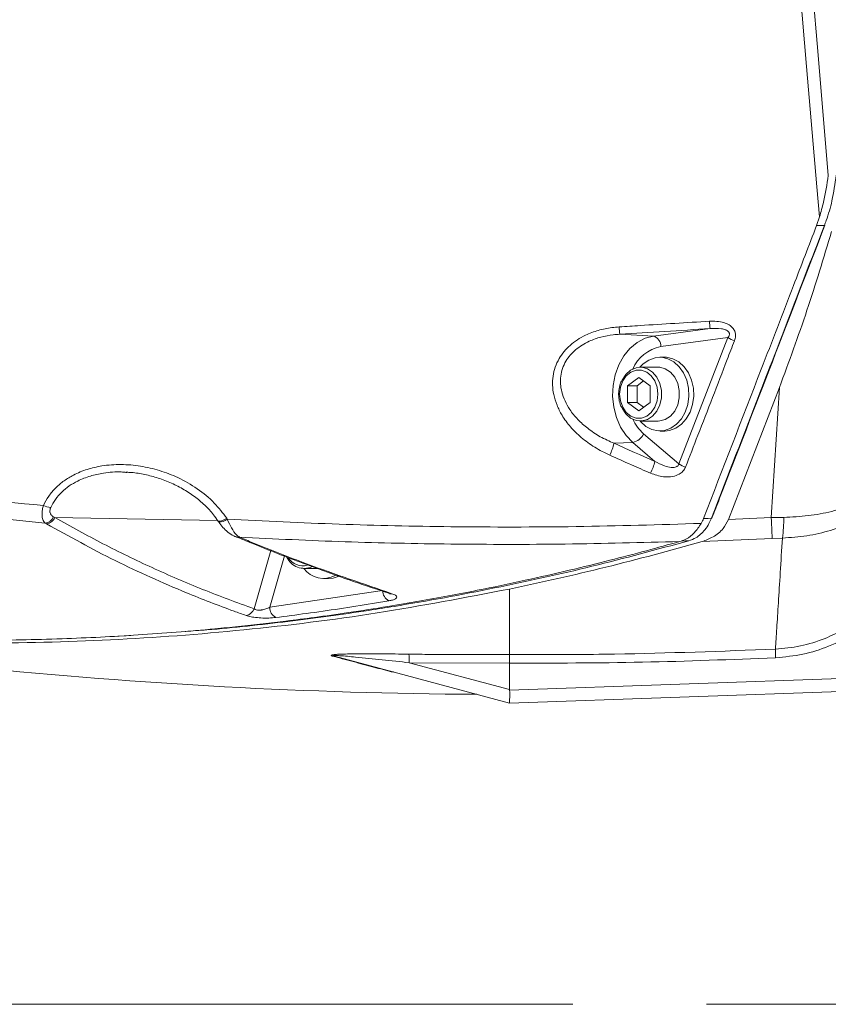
# Model space of a CAD drawing. Header units: millimetres. Extents: x 0 to 8410, y 0 to 5940.
# Tile 122 of 256: x 3342 to 3495, y 2784 to 2971. Entities that reach past the tile are written whole.
import ezdxf

# ---------------------------------------------------------------- set-up
doc = ezdxf.new("R2010")
doc.units = ezdxf.units.MM
doc.header["$LTSCALE"] = 10
doc.linetypes.add('CENTERX2', pattern=[20.32, 12.7, -2.54, 2.54, -2.54])

msp = doc.modelspace()

# ---------------------------------------------------------------- linework, layer by layer
at = {"color": 7, "linetype": 'Continuous', "lineweight": 0}
for p, q in [((3493.14773, 2932.04622), (3493.704024, 2933.68797)), ((3464.303482, 2907.044813), (3463.371595, 2907.044813)), ((3463.072158, 2905.15475), (3459.68602, 2905.15475)), ((3457.211161, 2901.632473), (3459.37819, 2903.220222)), ((3459.058145, 2901.632473), (3460.301682, 2902.54359)), ((3459.37819, 2903.220222), (3461.545219, 2901.632473)), ((3457.211161, 2898.457095), (3457.211161, 2901.632473)), ((3459.058145, 2901.632473), (3457.211161, 2901.632473)), ((3459.058145, 2898.457095), (3459.058145, 2901.632473)), ((3461.545219, 2901.632473), (3461.545219, 2898.457095)), ((3476.401936, 2876.219675), (3486.088216, 2901.303694)), ((3459.37819, 2896.869347), (3457.211161, 2898.457095)), ((3459.058145, 2898.457095), (3457.211161, 2898.457095)), ((3460.301682, 2897.545979), (3459.058145, 2898.457095)), ((3461.545219, 2898.457095), (3459.37819, 2896.869347)), ((3459.68602, 2894.934818), (3463.072158, 2894.934818)), ((3463.371595, 2893.044755), (3464.303482, 2893.044755)), ((3362.208742, 2885.176465), (3361.980181, 2885.195181)), ((3379.497539, 2875.971839), (3379.618089, 2875.790164)), ((3467.400845, 2872.136399), (3467.149447, 2872.067139)), ((3395.857151, 2866.934821), (3398.43985, 2866.934821)), ((3399.542726, 2865.044758), (3400.474611, 2865.044758)), ((3360.492002, 2854.101464), (3362.048316, 2854.189798)), ((3362.048287, 2854.190633), (3362.906407, 2854.25286)), ((3434.804161, 2841.40198), (3401.62706, 2850.291774)), ((3434.804182, 2843.959496), (3434.804182, 2848.983452)), ((3531.104181, 2844.764874), (3434.804182, 2841.40198)), ((3434.804182, 2841.40198), (3434.804161, 2841.40198))]:
    msp.add_line(p, q, dxfattribs=at)
at = {"color": 8, "linetype": 'Continuous', "lineweight": 0}
for p, q in [((3462.203513, 2911.051557), (3472.902946, 2912.478611)), ((3455.76713, 2911.41288), (3462.203513, 2911.051557)), ((3476.295683, 2910.762832), (3463.556503, 2909.063742)), ((3467.010364, 2886.789009), (3476.295683, 2910.762832)), ((3484.515883, 2876.604125), (3486.088216, 2901.303694)), ((3460.307393, 2892.526552), (3467.010364, 2886.789009)), ((3454.682119, 2890.706346), (3458.238279, 2890.869424)), ((3462.426504, 2887.284562), (3458.238279, 2890.869424)), ((3348.256964, 2876.748607), (3348.511513, 2876.622722)), ((3348.511513, 2876.622722), (3379.41005, 2876.047537)), ((3381.134752, 2876.490757), (3381.255354, 2876.309082)), ((3476.401936, 2876.219675), (3484.515883, 2876.604125)), ((3484.515883, 2876.604125), (3486.896783, 2876.655504)), ((3346.902918, 2875.408814), (3346.653129, 2875.553057)), ((3484.726302, 2872.654841), (3471.384156, 2872.057483)), ((3486.644346, 2872.727797), (3484.726302, 2872.654841)), ((3386.347301, 2859.290764), (3389.514364, 2870.333001)), ((3392.090749, 2869.328425), (3389.299415, 2859.596178)), ((3389.299415, 2859.596178), (3410.744454, 2862.75284)), ((3434.804182, 2850.611732), (3434.804182, 2863.039538)), ((3434.804182, 2848.983452), (3415.767075, 2849.060461)), ((3415.767075, 2849.060461), (3434.804182, 2843.959496)), ((3412.391459, 2847.358033), (3412.146631, 2847.400353)), ((3434.817386, 2843.880341), (3531.104181, 2847.242758))]:
    msp.add_line(p, q, dxfattribs=at)
at = {"color": 7, "linetype": 'CENTERX2', "lineweight": 0}
msp.add_line((3116.656024, 2784.224725), (3814.322365, 2784.224725), dxfattribs=at)
at = {"color": 8, "linetype": 'Continuous', "lineweight": 0, "flags": 128}
for points in [[(3493.704024, 2933.68797), (3493.213325, 2939.402506), (3491.251118, 2962.260768), (3488.805677, 2990.764305)], [(3491.136238, 2990.954086), (3493.226666, 2966.566608), (3495.369169, 2941.58487)], [(3494.630266, 2932.071492), (3494.013767, 2932.061002), (3493.14773, 2932.04622)], [(3458.238279, 2890.869424), (3456.973176, 2892.187521), (3455.924419, 2893.782184), (3455.128954, 2895.597622), (3454.614797, 2897.569582), (3454.40006, 2899.628803), (3454.492306, 2901.702687), (3454.888289, 2903.718159), (3455.574058, 2905.604169), (3456.525458, 2907.294438), (3457.708975, 2908.729241), (3459.082922, 2909.858272), (3460.598902, 2910.641477), (3462.203513, 2911.051557)], [(3455.74546, 2900.044725), (3455.892611, 2898.745939), (3456.322144, 2897.552416), (3456.999259, 2896.560714), (3457.869099, 2895.851419), (3458.861198, 2895.481631), (3459.895182, 2895.481631), (3460.887281, 2895.851419), (3461.757121, 2896.560714), (3462.434237, 2897.552416), (3462.863769, 2898.745939), (3463.01092, 2900.044725), (3462.863769, 2901.34351), (3462.434237, 2902.537152), (3461.757121, 2903.528735), (3460.887281, 2904.23815), (3459.895182, 2904.607818), (3458.861198, 2904.607818), (3457.869099, 2904.23815), (3456.999259, 2903.528735), (3456.322144, 2902.537152), (3455.892611, 2901.34351), (3455.74546, 2900.044725)], [(3381.134752, 2876.490757), (3380.718477, 2876.257107), (3380.329877, 2876.074359), (3379.993081, 2875.953838), (3379.728999, 2875.903175), (3379.554037, 2875.925347), (3379.496682, 2875.97315)], [(3381.255354, 2876.309082), (3380.839072, 2876.075432), (3380.450464, 2875.892684), (3380.113657, 2875.772163), (3379.849568, 2875.72138), (3379.674594, 2875.743672), (3379.618104, 2875.790164)], [(3471.67233, 2876.410768), (3472.529586, 2876.454517), (3473.174721, 2876.487419)], [(3484.515883, 2876.604125), (3484.551228, 2875.928208), (3484.584875, 2875.287578), (3484.616335, 2874.69165), (3484.64515, 2874.14901), (3484.670899, 2873.667523), (3484.693218, 2873.254106), (3484.711773, 2872.914955), (3484.726302, 2872.654841)], [(3468.894567, 2872.212455), (3468.249581, 2872.179672), (3467.400845, 2872.136399)]]:
    msp.add_lwpolyline(points, dxfattribs=at)
at = {"color": 7, "linetype": 'Continuous', "lineweight": 0, "flags": 128}
for points in [[(3494.732867, 2932.11262), (3494.732264, 2932.110951), (3494.71433, 2932.090327), (3494.679909, 2932.076976), (3494.630266, 2932.071492)], [(3459.600685, 2894.935891), (3459.683775, 2894.839093), (3460.689038, 2893.928334), (3461.828813, 2893.324182), (3463.045949, 2893.056914), (3464.279415, 2893.140242), (3465.467359, 2893.569634), (3466.550212, 2894.323871), (3467.473678, 2895.364806), (3468.191448, 2896.640584), (3468.667529, 2898.08695), (3468.878049, 2899.631545), (3468.812454, 2901.196763), (3468.474034, 2902.704284), (3467.879753, 2904.078529), (3467.059414, 2905.250356), (3466.054154, 2906.161234), (3464.914379, 2906.765387), (3463.697243, 2907.032535), (3462.463777, 2906.949327), (3461.275832, 2906.519816), (3460.192978, 2905.765698), (3459.600685, 2905.153558)], [(3464.303482, 2893.044755), (3465.211302, 2893.140242), (3466.399245, 2893.569634), (3467.482101, 2894.323871), (3468.405563, 2895.364806), (3469.123333, 2896.640584), (3469.599414, 2898.08695), (3469.809938, 2899.631545), (3469.744343, 2901.196763), (3469.405919, 2902.704284), (3468.811638, 2904.078529), (3467.991299, 2905.250356), (3466.986041, 2906.161234), (3465.846266, 2906.765387), (3464.629128, 2907.032535), (3464.303482, 2907.044813)], [(3456.244912, 2902.698562), (3456.2455, 2902.699873), (3456.93756, 2903.779313), (3457.833461, 2904.58183), (3458.866758, 2905.047938), (3459.960814, 2905.142829), (3461.034491, 2904.859707), (3462.008159, 2904.219434), (3462.809605, 2903.269574), (3463.379388, 2902.080581), (3463.675251, 2900.740549), (3463.675251, 2899.3489), (3463.379388, 2898.008988), (3462.809605, 2896.819875), (3462.008159, 2895.870015), (3461.034491, 2895.229861), (3459.960814, 2894.94662), (3458.866758, 2895.04163), (3457.833461, 2895.507619), (3456.93756, 2896.310136), (3456.253282, 2897.373483)], [(3463.072158, 2905.15475), (3463.346952, 2905.142829), (3464.420631, 2904.859707), (3465.394297, 2904.219434), (3466.195743, 2903.269574), (3466.765526, 2902.080581), (3467.061389, 2900.740549), (3467.061389, 2899.3489), (3466.765526, 2898.008988), (3466.195743, 2896.819875), (3465.394297, 2895.870015), (3464.420631, 2895.229861), (3463.346952, 2894.94662), (3463.072158, 2894.934818)], [(3473.276909, 2876.527474), (3473.276812, 2876.527235), (3473.25883, 2876.506374), (3473.224379, 2876.492903), (3473.174721, 2876.487419)], [(3400.474611, 2865.044758), (3401.382431, 2865.140245), (3402.323369, 2865.449593)]]:
    msp.add_lwpolyline(points, dxfattribs=at)
at = {"color": 8, "linetype": 'Continuous', "lineweight": 0}
for centre, radius, start, end in [((3521.851096, 2916.707466), 49.130485, 183.29943946, 184.93778375), ((3485.951999, 2914.493076), 30.34162, 183.17196297, 185.8265432), ((3461.587812, 2909.178126), 1.972012, 356.67475832, 71.80692667), ((3479.66831, 2916.341188), 6.51864, 238.84319465, 251.04025466), ((3464.949237, 2901.847179), 7.349727, 100.92328991, 156.2743826), ((3466.048278, 2899.037664), 8.680572, 205.61272072, 228.59718892), ((3457.591102, 2893.797825), 2.999062, 282.46206705, 334.9195677), ((3445.507009, 2892.81512), 9.414327, 332.4623996, 347.0561358), ((3453.373158, 2889.332858), 9.282164, 332.45805671, 347.25161071), ((3470.385478, 2892.354445), 6.508877, 238.76561376, 250.94063327), ((3348.216799, 2883.09943), 4.612563, 245.96641442, 263.88144351), ((3346.311243, 2877.685248), 2.159428, 279.10955844, 334.29451535), ((3346.555472, 2877.541986), 2.161283, 279.25096231, 334.8282704), ((3465.307236, 2876.071115), 21.597455, 351.09471488, 1.55051166), ((3395.564802, 2870.658519), 3.204969, 211.31309579, 285.81416911), ((3412.98174, 2862.787022), 2.237547, 180.87530024, 241.98628603), ((3412.304617, 2863.292684), 1.16017, 250.65142991, 280.90278597), ((3391.461154, 2859.551164), 2.162208, 178.80709509, 241.91646052), ((3384.479877, 2859.98824), 1.993425, 279.58021923, 339.51953086), ((3401.265515, 2848.937924), 1.401294, 75.0481155, 93.66097251), ((3398.762416, 2849.540047), 17.011421, 358.38450382, 3.87062844), ((3505.811847, 2851.203804), 20.487469, 178.79061396, 183.34061719), ((3412.201671, 2845.783022), 1.618267, 75.04414197, 91.94911328)]:
    msp.add_arc(centre, radius, start, end, dxfattribs=at)
at = {"color": 7, "linetype": 'Continuous', "lineweight": 0}
for centre, radius, start, end in [((3383.30088, 2873.964105), 1.106311, 246.25681811, 282.85214708), ((3395.854369, 2870.57916), 3.605934, 204.13411436, 294.18881115), ((3399.521485, 2869.763596), 4.696376, 217.02066516, 298.36083547), ((3434.804182, 3848.044765), 1005, 258.717778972, 269.646402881)]:
    msp.add_arc(centre, radius, start, end, dxfattribs=at)
at = {"color": 8, "linetype": 'Continuous', "lineweight": 0}
for centre, major_axis, ratio, start_param, end_param in [((3498.774382, 2600.030003), (3398.711114, 209.972845), 0.0920506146, 1.5727215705, 1.5777636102), ((2791.984399, 5046.096698), (4024.698143, -2446.646986), 0.3405066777, 5.0784496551, 5.0803592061)]:
    msp.add_ellipse(centre, major_axis=major_axis, ratio=ratio, start_param=start_param, end_param=end_param, dxfattribs=at)
at = {"color": 7, "linetype": 'Continuous', "lineweight": 0}
msp.add_ellipse((3477.784745, 2832.991236), major_axis=(42.974267, -11.018947), ratio=0.0667578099, start_param=3.1587082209, end_param=3.1834966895, dxfattribs=at)
for points, knots in [([(3495.366789, 2941.558644), (3495.106542, 2939.852408), (3494.695756, 2937.159199), (3493.969993, 2934.618905), (3493.704024, 2933.68797)], [0, 0, 0, 0, 0.6335329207, 1, 1, 1, 1]), ([(3494.630266, 2932.071492), (3494.74284, 2932.372649), (3495.306663, 2933.880976), (3496.233605, 2937.005188), (3496.630126, 2939.954609), (3496.849186, 2941.584036)], [0, 0, 0, 0, 0.1004363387, 0.5030303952, 1, 1, 1, 1]), ([(3493.14773, 2932.04622), (3491.68752, 2928.250865), (3488.187264, 2919.15306), (3481.035956, 2900.603451), (3475.329189, 2885.858949), (3471.67233, 2876.410768)], [0, 0, 0, 0, 0.2045250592, 0.4902648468, 1, 1, 1, 1]), ([(3473.276194, 2876.527712), (3473.76159, 2877.779847), (3480.938076, 2896.292422), (3488.072724, 2914.831079), (3494.724806, 2932.115838)], [0, 0, 0, 0, 0.0676369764, 1, 1, 1, 1]), ([(3495.980538, 2930.911467), (3494.473538, 2925.906749), (3491.456347, 2915.886712), (3487.878855, 2906.168127), (3486.088216, 2901.303694)], [0, 0, 0, 0, 0.4994710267, 1, 1, 1, 1]), ([(3456.155307, 2902.63097), (3456.05122, 2902.421849), (3455.766663, 2901.850145), (3455.587199, 2900.947519), (3455.562304, 2900.284703), (3455.553291, 2900.044725)], [0, 0, 0, 0, 0.2689719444, 0.7353239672, 1, 1, 1, 1]), ([(3455.553291, 2900.044725), (3455.561349, 2899.817692), (3455.584464, 2899.166395), (3455.761878, 2898.25243), (3456.055167, 2897.659385), (3456.168202, 2897.430822)], [0, 0, 0, 0, 0.2474868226, 0.7099772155, 1, 1, 1, 1]), ([(3361.980717, 2885.210559), (3362.234704, 2885.206928), (3363.337432, 2885.191162), (3365.306026, 2884.873075), (3367.860898, 2884.251163), (3370.37858, 2883.320437), (3372.786397, 2882.118894), (3375.012283, 2880.673387), (3376.979967, 2879.016577), (3378.479898, 2877.439705), (3379.203463, 2876.360028), (3379.474081, 2875.956223)], [0, 0, 0, 0, 0.0367151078, 0.1594053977, 0.2869620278, 0.4173004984, 0.5481916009, 0.6786260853, 0.8051577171, 0.9271279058, 1, 1, 1, 1]), ([(3468.894567, 2872.212455), (3469.3377, 2872.376609), (3470.460773, 2872.792638), (3471.76421, 2873.987382), (3472.688574, 2875.356033), (3473.027955, 2876.145858), (3473.174721, 2876.487419)], [0, 0, 0, 0, 0.2454540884, 0.62207730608, 0.83656700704, 1, 1, 1, 1]), ([(3471.230208, 2875.509784), (3471.318951, 2875.665131), (3471.48563, 2875.95691), (3471.612846, 2876.266165), (3471.67233, 2876.410768)], [0, 0, 0, 0, 0.5324144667, 1, 1, 1, 1]), ([(3379.618603, 2875.792667), (3379.626871, 2875.779139), (3379.860705, 2875.396491), (3380.428547, 2874.707989), (3381.374836, 2873.810789), (3382.205743, 2873.211705), (3382.755125, 2873.016608), (3382.892329, 2872.967884)], [0, 0, 0, 0, 0.00994225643, 0.28120965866, 0.57140232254, 0.89296136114, 1, 1, 1, 1]), ([(3471.230208, 2875.509784), (3470.814587, 2874.892998), (3469.979301, 2873.653428), (3468.708225, 2872.597933), (3467.751458, 2872.260174), (3467.400845, 2872.136399)], [0, 0, 0, 0, 0.3855386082, 0.774826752, 1, 1, 1, 1]), ([(3476.401936, 2876.219675), (3476.093238, 2875.634561), (3475.353397, 2874.232245), (3473.531561, 2872.84327), (3472.088952, 2872.315385), (3471.384156, 2872.057483)], [0, 0, 0, 0, 0.268038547, 0.642395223, 1, 1, 1, 1]), ([(3382.875856, 2873.008177), (3383.897367, 2872.577817), (3388.145362, 2870.788146), (3395.57869, 2867.94124), (3404.248789, 2864.767702), (3409.682458, 2862.991648), (3411.937916, 2862.254426)], [0, 0, 0, 0, 0.10477596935, 0.43571511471, 0.76577130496, 1, 1, 1, 1]), ([(3467.149492, 2872.06702), (3465.053734, 2871.482323), (3460.636117, 2870.249851), (3453.649394, 2868.428603), (3445.962726, 2866.540765), (3437.568724, 2864.628385), (3429.92403, 2863.030238), (3423.194072, 2861.728232), (3417.543379, 2860.701432), (3411.213081, 2859.628354), (3404.606885, 2858.601291), (3398.153875, 2857.692691), (3392.741422, 2856.997616), (3387.939809, 2856.429847), (3383.442669, 2855.939769), (3377.949, 2855.393741), (3371.591161, 2854.839966), (3364.354273, 2854.318243), (3357.124669, 2853.904206), (3349.7109, 2853.589292), (3342.220842, 2853.387021), (3330.569208, 2853.25282), (3314.629863, 2853.513058), (3294.10558, 2854.691495), (3273.513403, 2856.770823), (3253.180538, 2859.618688), (3239.935106, 2862.181857), (3233.332689, 2863.459513)], [0, 0, 0, 0, 0.0273577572, 0.0576670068, 0.0909355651, 0.1271717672, 0.1663839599, 0.1896977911, 0.2139530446, 0.2391510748, 0.2711134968, 0.2987992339, 0.3219204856, 0.3404691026, 0.3602828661, 0.3794733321, 0.4107196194, 0.4415201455, 0.4718730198, 0.5029722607, 0.5360845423, 0.5673825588, 0.6515290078, 0.7392779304, 0.8292181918, 0.9148708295, 1, 1, 1, 1]), ([(3373.241506, 2855.00221), (3374.620316, 2855.09811), (3381.138322, 2855.551454), (3392.770715, 2856.851069), (3404.606553, 2858.439276), (3417.692592, 2860.502419), (3431.845485, 2863.096588), (3450.523425, 2867.219775), (3462.768948, 2870.547711), (3468.894567, 2872.212455)], [0, 0, 0, 0, 0.04283539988, 0.20249443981, 0.36215350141, 0.41202812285, 0.61154952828, 0.80568412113, 1, 1, 1, 1]), ([(3434.804182, 2863.039538), (3440.924929, 2864.366259), (3453.172034, 2867.020917), (3465.311594, 2870.378115), (3471.384156, 2872.057483)], [0, 0, 0, 0, 0.4997708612, 1, 1, 1, 1]), ([(3254.119169, 2859.662935), (3255.978296, 2859.320345), (3265.997863, 2857.473994), (3284.301987, 2855.333656), (3308.982409, 2853.303648), (3333.926204, 2852.61449), (3359.088742, 2853.180134), (3384.433326, 2855.100418), (3409.707505, 2858.237091), (3426.440974, 2861.439173), (3434.804182, 2863.039538)], [0, 0, 0, 0, 0.03107625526, 0.16748209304, 0.30388666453, 0.44018432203, 0.5800799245, 0.7200932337, 0.86010560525, 1, 1, 1, 1]), ([(3411.934563, 2862.190768), (3412.007092, 2862.165275), (3412.123448, 2862.124376), (3412.12054, 2862.124457), (3412.119444, 2862.124488)], [0, 0, 0, 0, 0.6233317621, 1, 1, 1, 1]), ([(3434.804182, 2848.983452), (3434.804182, 2849.20109), (3434.804182, 2849.636337), (3434.804182, 2850.166258), (3434.804182, 2850.48048), (3434.804182, 2850.58588), (3434.804182, 2850.609976), (3434.804182, 2850.611732)], [0, 0, 0, 0, 0.272337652, 0.5446381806, 0.817094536, 0.986671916, 1, 1, 1, 1]), ([(3412.815718, 2847.293779), (3412.769141, 2847.298358), (3412.590372, 2847.315932), (3412.476019, 2847.340136), (3412.391459, 2847.358033)], [0, 0, 0, 0, 0.2605389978, 1, 1, 1, 1]), ([(3434.817386, 2843.880341), (3434.840519, 2843.779089), (3434.925584, 2843.406749), (3434.895028, 2842.730043), (3434.855335, 2842.015541), (3434.808439, 2841.50211), (3434.805587, 2841.435358), (3434.804161, 2841.40198)], [0, 0, 0, 0, 0.076207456, 0.2802423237, 0.5207986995, 0.7603770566, 1, 1, 1, 1])]:
    msp.add_open_spline(points, degree=3, knots=knots, dxfattribs=at)
at = {"color": 8, "linetype": 'Continuous', "lineweight": 0}
for points, knots in [([(3473.174721, 2876.487419), (3476.242504, 2884.412434), (3481.360533, 2897.633853), (3488.50903, 2916.163972), (3492.589855, 2926.768989), (3494.630266, 2932.071492)], [0, 0, 0, 0, 0.4279670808, 0.7139838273, 1, 1, 1, 1]), ([(3455.656863, 2912.814185), (3456.987503, 2912.897149), (3462.702351, 2913.253464), (3468.417562, 2913.607893), (3472.80205, 2913.879797)], [0, 0, 0, 0, 0.2328389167, 1, 1, 1, 1]), ([(3472.80205, 2913.879797), (3473.734247, 2913.875471), (3475.029587, 2913.86946), (3476.542617, 2913.230415), (3477.296363, 2912.604139), (3477.695233, 2911.843206), (3477.804749, 2911.024273), (3477.641669, 2910.480564), (3477.55038, 2910.176203)], [0, 0, 0, 0, 0.37017586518, 0.51438046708, 0.6598510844, 0.76381622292, 0.86778760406, 1, 1, 1, 1]), ([(3453.854765, 2888.462588), (3452.890159, 2888.935035), (3450.961447, 2889.879683), (3448.475992, 2891.708797), (3446.382182, 2893.761797), (3444.853293, 2895.840978), (3443.799111, 2897.936753), (3443.030829, 2900.404742), (3442.887486, 2903.48939), (3444.025825, 2906.793063), (3446.258852, 2909.469793), (3448.93211, 2911.192972), (3451.680951, 2912.209895), (3453.85832, 2912.66508), (3455.194787, 2912.775878), (3455.656863, 2912.814185)], [0, 0, 0, 0, 0.0866528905, 0.1732607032, 0.2497428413, 0.3261371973, 0.3849687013, 0.4437347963, 0.5408937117, 0.6384159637, 0.7280335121, 0.8225670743, 0.8926875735, 0.9628973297, 1, 1, 1, 1]), ([(3476.295683, 2910.762832), (3476.403283, 2910.915115), (3476.556341, 2911.131731), (3476.599576, 2911.44631), (3476.569284, 2911.647745), (3476.490637, 2911.810196), (3476.317569, 2912.00838), (3476.08575, 2912.158444), (3475.65176, 2912.341696), (3474.592345, 2912.574441), (3473.624503, 2912.519541), (3472.902946, 2912.478611)], [0, 0, 0, 0, 0.1207556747, 0.1717699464, 0.2011445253, 0.248153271, 0.27901867, 0.3570918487, 0.4075243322, 0.5582904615, 1, 1, 1, 1]), ([(3455.76713, 2911.41288), (3455.348829, 2911.381766), (3454.148642, 2911.292496), (3452.186424, 2910.915153), (3449.718469, 2910.061396), (3447.320949, 2908.604629), (3445.330218, 2906.314885), (3444.360009, 2903.465997), (3444.571529, 2900.828252), (3445.327674, 2898.734197), (3446.341131, 2896.945581), (3447.779766, 2895.181376), (3449.733275, 2893.441447), (3452.029092, 2891.897007), (3453.797619, 2891.103303), (3454.682119, 2890.706346)], [0, 0, 0, 0, 0.0379328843, 0.1088369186, 0.1796328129, 0.2729778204, 0.3598754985, 0.4537765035, 0.5484063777, 0.6069187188, 0.6655148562, 0.7432853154, 0.8211571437, 0.9105546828, 1, 1, 1, 1]), ([(3477.55038, 2910.176203), (3477.087254, 2908.979321), (3474.771642, 2902.994949), (3471.675302, 2895.003394), (3469.039274, 2888.21048), (3468.26002, 2886.20238)], [0, 0, 0, 0, 0.1497300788, 0.74864587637, 1, 1, 1, 1]), ([(3232.017826, 2896.398112), (3241.445342, 2894.451234), (3260.300369, 2890.557477), (3288.825764, 2885.808864), (3317.49915, 2881.793431), (3336.725203, 2879.85564), (3346.338231, 2878.886745)], [0, 0, 0, 0, 0.2495454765, 0.4990908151, 0.749545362, 1, 1, 1, 1]), ([(3346.653129, 2875.553057), (3336.988538, 2876.522284), (3317.659359, 2878.460737), (3288.761743, 2882.496758), (3259.943475, 2887.288084), (3240.849843, 2891.235061), (3231.303032, 2893.208549)], [0, 0, 0, 0, 0.24954006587, 0.49908005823, 0.74954015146, 1, 1, 1, 1]), ([(3514.107626, 2891.413614), (3514.052492, 2891.222357), (3513.611472, 2889.692447), (3512.425774, 2886.897859), (3510.082986, 2883.367697), (3507.133048, 2880.292549), (3503.770268, 2877.737316), (3499.967183, 2875.663026), (3495.817592, 2874.099325), (3491.342657, 2873.041154), (3488.210349, 2872.832243), (3486.644346, 2872.727797)], [0, 0, 0, 0, 0.0192146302, 0.1537019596, 0.288160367, 0.410028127, 0.5318620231, 0.6481567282, 0.76441929, 0.8822209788, 1, 1, 1, 1]), ([(3486.896783, 2876.655504), (3488.460464, 2876.726892), (3491.588121, 2876.86968), (3496.048945, 2877.713564), (3500.179885, 2878.986586), (3503.959221, 2880.693737), (3507.293899, 2882.810654), (3510.210806, 2885.37011), (3512.516205, 2888.318959), (3513.677867, 2890.66926), (3514.104512, 2891.962726), (3514.160651, 2892.132923)], [0, 0, 0, 0, 0.1176784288, 0.2353788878, 0.3515026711, 0.4676589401, 0.589325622, 0.7110273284, 0.8453223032, 0.9796472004, 1, 1, 1, 1]), ([(3461.603399, 2885.040805), (3460.39383, 2885.574546), (3457.810866, 2886.714319), (3455.22807, 2887.855701), (3453.854765, 2888.462588)], [0, 0, 0, 0, 0.4682874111, 1, 1, 1, 1]), ([(3346.338231, 2878.886745), (3346.653513, 2879.494767), (3347.28423, 2880.711103), (3348.640174, 2882.289312), (3350.233384, 2883.630947), (3352.229782, 2884.846024), (3354.640911, 2885.823759), (3357.687701, 2886.533792), (3361.098498, 2886.77114), (3364.795401, 2886.457105), (3368.421607, 2885.609268), (3372.07814, 2884.20203), (3375.611901, 2882.164292), (3378.799549, 2879.58268), (3380.387497, 2877.48016), (3381.134752, 2876.490757)], [0, 0, 0, 0, 0.0514233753, 0.1028713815, 0.1540418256, 0.2052496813, 0.274186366, 0.3432035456, 0.431909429, 0.5207019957, 0.6108350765, 0.7009811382, 0.8045540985, 0.9080272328, 1, 1, 1, 1]), ([(3468.26002, 2886.20238), (3468.116766, 2885.92656), (3467.830534, 2885.37545), (3466.974153, 2884.740501), (3465.701355, 2884.309945), (3463.785376, 2884.267582), (3462.410747, 2884.754707), (3461.603399, 2885.040805)], [0, 0, 0, 0, 0.12693043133, 0.25361648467, 0.41942082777, 0.65901417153, 1, 1, 1, 1]), ([(3462.426504, 2887.284562), (3463.029027, 2886.965937), (3464.022045, 2886.44081), (3465.363582, 2886.104742), (3466.177223, 2886.112661), (3466.582151, 2886.260466), (3466.793982, 2886.407215), (3466.937842, 2886.57633), (3466.988819, 2886.725827), (3467.010364, 2886.789009)], [0, 0, 0, 0, 0.3959604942, 0.6525828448, 0.8070015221, 0.8712610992, 0.9075506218, 0.9609280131, 1, 1, 1, 1]), ([(3361.980181, 2885.195181), (3361.697267, 2885.222109), (3360.298461, 2885.355246), (3358.01613, 2885.134787), (3355.231348, 2884.54831), (3352.456121, 2883.479494), (3350.185433, 2881.940542), (3348.562389, 2880.105899), (3348.004175, 2879.04394), (3347.725164, 2878.513143)], [0, 0, 0, 0, 0.0507195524, 0.2507716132, 0.4039175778, 0.556847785, 0.779095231, 0.8895855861, 1, 1, 1, 1]), ([(3346.653129, 2875.553057), (3346.495405, 2875.752528), (3346.209962, 2876.113523), (3346.046879, 2877.039137), (3346.09681, 2877.979566), (3346.269656, 2878.629063), (3346.338231, 2878.886745)], [0, 0, 0, 0, 0.3124333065, 0.5654280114, 0.8275882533, 1, 1, 1, 1]), ([(3347.725164, 2878.513143), (3347.674571, 2878.380157), (3347.551937, 2878.057804), (3347.556789, 2877.739037), (3347.625723, 2877.400169), (3347.799626, 2877.038431), (3348.09, 2876.854415), (3348.256964, 2876.748607)], [0, 0, 0, 0, 0.1586213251, 0.3844940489, 0.4026927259, 0.6565498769, 1, 1, 1, 1]), ([(3348.511513, 2876.622722), (3351.542075, 2874.934865), (3357.60321, 2871.559145), (3366.976471, 2867.041888), (3376.533034, 2862.890316), (3383.075876, 2860.490616), (3386.347301, 2859.290764)], [0, 0, 0, 0, 0.2496138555, 0.4992286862, 0.7496140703, 1, 1, 1, 1]), ([(3381.255354, 2876.309082), (3388.325515, 2875.960697), (3402.469271, 2875.263756), (3424.545868, 2874.801466), (3447.473592, 2874.779847), (3463.309734, 2875.266422), (3471.230208, 2875.509784)], [0, 0, 0, 0, 0.23592358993, 0.47196175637, 0.73590074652, 1, 1, 1, 1]), ([(3381.255354, 2876.309082), (3381.509642, 2875.727145), (3382.038578, 2874.516678), (3382.867035, 2873.41223), (3383.371037, 2873.021795), (3383.546963, 2872.885511)], [0, 0, 0, 0, 0.3760475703, 0.7822038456, 1, 1, 1, 1]), ([(3384.811639, 2858.022616), (3384.048988, 2858.294317), (3380.235484, 2859.65291), (3371.868023, 2862.920032), (3359.896467, 2868.259131), (3351.236346, 2873.024351), (3346.902918, 2875.408814)], [0, 0, 0, 0, 0.0580241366, 0.2901392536, 0.6447936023, 1, 1, 1, 1]), ([(3383.546963, 2872.885511), (3384.399665, 2872.534937), (3388.663376, 2870.781989), (3398.354504, 2866.975781), (3407.128481, 2863.989732), (3412.524055, 2862.153456)], [0, 0, 0, 0, 0.08780459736, 0.43904366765, 1, 1, 1, 1]), ([(3467.149492, 2872.06702), (3459.906263, 2871.871196), (3445.416137, 2871.47945), (3424.22935, 2871.51914), (3403.600327, 2871.940177), (3390.232379, 2872.570354), (3383.546963, 2872.885511)], [0, 0, 0, 0, 0.2599109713, 0.5199535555, 0.7599249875, 1, 1, 1, 1]), ([(3485.328942, 2851.636216), (3485.410954, 2852.90385), (3485.574977, 2855.439116), (3485.885983, 2860.345202), (3486.237875, 2865.98982), (3486.508856, 2870.481805), (3486.644346, 2872.727797)], [0, 0, 0, 0, 0.2492678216, 0.49853548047, 0.74926785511, 1, 1, 1, 1]), ([(3412.524055, 2862.153456), (3412.77278, 2862.055862), (3413.270581, 2861.860537), (3413.493576, 2861.525756), (3413.276334, 2861.211841), (3412.709687, 2860.966383), (3412.16138, 2860.857447), (3411.930803, 2860.811636)], [0, 0, 0, 0, 0.21504149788, 0.43038617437, 0.64060981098, 0.84886711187, 1, 1, 1, 1]), ([(3386.347301, 2859.290764), (3386.416911, 2859.246122), (3386.580468, 2859.14123), (3386.858709, 2859.072559), (3387.221978, 2859.032366), (3387.492562, 2859.038046), (3388.001909, 2859.101302), (3388.615721, 2859.254507), (3389.06562, 2859.479341), (3389.299415, 2859.596178)], [0, 0, 0, 0, 0.1108873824, 0.2605440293, 0.2894374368, 0.4579225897, 0.4923573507, 0.7361980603, 1, 1, 1, 1]), ([(3411.930803, 2860.811636), (3410.889732, 2860.636814), (3405.684169, 2859.762669), (3398.522719, 2858.683143), (3392.393306, 2857.894448), (3390.443276, 2857.64353)], [0, 0, 0, 0, 0.14563190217, 0.72818882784, 1, 1, 1, 1]), ([(3390.443276, 2857.64353), (3390.020729, 2857.603265), (3389.174137, 2857.522593), (3387.684926, 2857.542552), (3386.328548, 2857.668272), (3385.372486, 2857.844744), (3384.964824, 2857.974033), (3384.811639, 2858.022616)], [0, 0, 0, 0, 0.2369586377, 0.4747563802, 0.6895950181, 0.8833613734, 1, 1, 1, 1]), ([(3485.328942, 2851.636216), (3486.915055, 2851.785799), (3490.134832, 2852.089448), (3494.490785, 2853.482806), (3499.019493, 2855.613864), (3501.657892, 2857.682497), (3503.25923, 2858.938024)], [0, 0, 0, 0, 0.2415609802, 0.4903636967, 0.690683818, 1, 1, 1, 1]), ([(3504.483405, 2857.777283), (3503.108313, 2856.681629), (3500.317299, 2854.457788), (3495.565307, 2852.119813), (3490.535003, 2850.504673), (3487.101058, 2850.176453), (3485.359191, 2850.009963)], [0, 0, 0, 0, 0.2509389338, 0.5093286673, 0.7511072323, 1, 1, 1, 1]), ([(3401.176039, 2850.336358), (3401.103471, 2850.358477), (3400.957672, 2850.402916), (3400.915568, 2850.471144), (3401.049365, 2850.535274), (3401.4452, 2850.604087), (3402.34255, 2850.672081), (3403.691565, 2850.720921), (3406.459429, 2850.760117), (3410.483844, 2850.758431), (3413.983229, 2850.711751), (3415.735034, 2850.688383)], [0, 0, 0, 0, 0.0267443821, 0.0537338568, 0.0771737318, 0.1101777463, 0.1712679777, 0.2718031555, 0.372823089, 0.6860328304, 1, 1, 1, 1]), ([(3412.146631, 2847.400353), (3411.565529, 2847.555901), (3409.821996, 2848.022606), (3406.675088, 2848.864667), (3403.531935, 2849.705925), (3401.641143, 2850.211897), (3401.176039, 2850.336358)], [0, 0, 0, 0, 0.1767133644, 0.5302093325, 0.8844391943, 1, 1, 1, 1]), ([(3415.767075, 2849.060461), (3414.069139, 2849.249419), (3410.674971, 2849.627146), (3406.261628, 2850.079668), (3403.258049, 2850.357809), (3401.896164, 2850.433969), (3401.516649, 2850.432441), (3401.408329, 2850.415622), (3401.3754, 2850.399261), (3401.382058, 2850.378934), (3401.449018, 2850.344105), (3401.542613, 2850.314793), (3401.617595, 2850.294354), (3401.62706, 2850.291774)], [0, 0, 0, 0, 0.3305717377, 0.6608114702, 0.8638820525, 0.9195832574, 0.945555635, 0.9559273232, 0.9615399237, 0.971546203, 0.9796178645, 0.9974272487, 1, 1, 1, 1]), ([(3415.735034, 2850.688383), (3417.067536, 2850.671271), (3423.42387, 2850.589642), (3429.780286, 2850.60198), (3434.804182, 2850.611732)], [0, 0, 0, 0, 0.2096337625, 1, 1, 1, 1]), ([(3434.804182, 2850.611732), (3436.136627, 2850.605841), (3442.79903, 2850.576386), (3459.645613, 2850.669555), (3475.15128, 2851.253153), (3485.328942, 2851.636216)], [0, 0, 0, 0, 0.0791060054, 0.3955404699, 1, 1, 1, 1]), ([(3485.359191, 2850.009963), (3476.938726, 2849.674169), (3460.091894, 2849.002345), (3443.235387, 2848.989751), (3434.804182, 2848.983452)], [0, 0, 0, 0, 0.4998248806, 1, 1, 1, 1])]:
    msp.add_open_spline(points, degree=3, knots=knots, dxfattribs=at)

doc.saveas('drawing.dxf')
